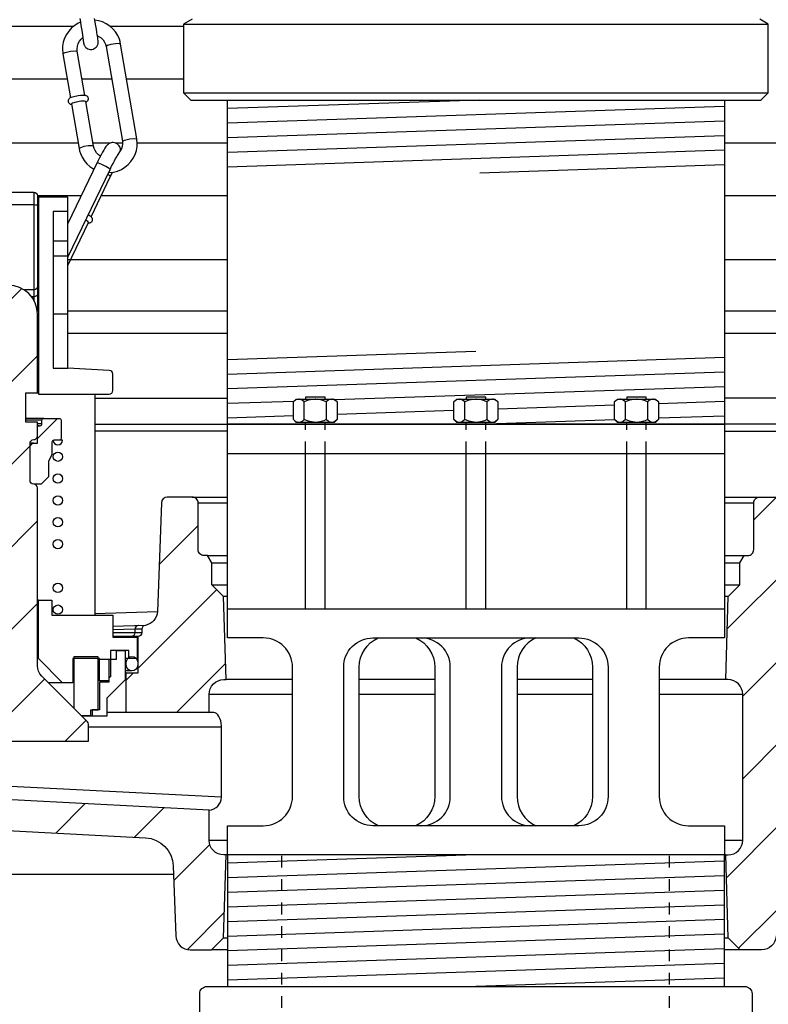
# Model space of a CAD drawing. Extents: x -169 to 7270, y -140 to 2984.
# Tile 51 of 256: x 165.25 to 171.66, y 857.22 to 865.65. Entities that reach past the tile are written whole.
import ezdxf

# ---------------------------------------------------------------- set-up
doc = ezdxf.new("R2010")
doc.units = 0
doc.header["$MEASUREMENT"] = 0
doc.linetypes.add('HIDDEN5', pattern=[0.05, 0.025, -0.025])
for name, color, linetype in [('ADAPTOR', 3, 'CONTINUOUS'), ('FILL-TUBE', 1, 'CONTINUOUS'), ('FRP-SUMP', 2, 'CONTINUOUS'), ('GALV-4-PIPE', 4, 'CONTINUOUS'), ('JACK SCREW', 3, 'CONTINUOUS'), ('MULTI-PORT-SPILL-BUCKET', 1, 'CONTINUOUS'), ('MULTI-PORT-SPILL-BUCKET-HATCH', 7, 'CONTINUOUS'), ('MULTI-PORT-SPILL-BUCKET-SHROUD', 1, 'CONTINUOUS'), ('THREADED-ADAPTOR', 4, 'CONTINUOUS')]:
    doc.layers.add(name, color=color, linetype=linetype)
pattern_1 = [(45, (-7668.807, -328.87903), (-0.35355339, 0.35355339), [])]

msp = doc.modelspace()

# ---------------------------------------------------------------- hatches: boundary and pattern name
at = {"layer": 'MULTI-PORT-SPILL-BUCKET-HATCH', "linetype": 'Continuous'}
h = msp.add_hatch(dxfattribs=at)
h.set_pattern_fill('LINE', color=256, scale=4, angle=45, style=0)
h.set_pattern_definition(pattern_1)
edge = h.paths.add_edge_path()
edge.add_line((164.90538, 863.12839), (164.90538, 862.08615))
edge.add_arc((164.93663, 862.08615), 0.03125, 180, 270.325228)
edge.add_arc((164.93698, 862.02365), 0.03125, 0, 90.325228, ccw=False)
edge.add_line((164.96823, 862.02365), (164.96823, 861.70547))
edge.add_arc((164.93698, 861.70547), 0.03125, 269.674772, 360, ccw=False)
edge.add_arc((164.93663, 861.64297), 0.03125, 89.674772, 180)
edge.add_line((164.90538, 861.64297), (164.90538, 860.12056))
edge.add_arc((164.78038, 860.12056), 0.125, -45.000035, 0, ccw=False)
edge.add_line((164.86876, 860.03217), (164.47775, 859.64115))
edge.add_arc((164.49984, 859.61905), 0.03125, 134.999965, 180)
edge.add_line((164.46859, 859.61905), (164.46859, 859.4754))
edge.add_line((164.46859, 859.4754), (165.84286, 859.4754))
edge.add_line((165.84286, 859.4754), (165.84286, 859.61905))
edge.add_arc((165.81161, 859.61905), 0.03125, 360, 405.000035)
edge.add_line((165.83371, 859.64115), (165.44269, 860.03217))
edge.add_arc((165.53108, 860.12056), 0.125, 180, 225.000035, ccw=False)
edge.add_line((165.40608, 860.12056), (165.40608, 861.64297))
edge.add_arc((165.37483, 861.64297), 0.03125, 0, 90.325228)
edge.add_arc((165.37447, 861.70547), 0.03125, 180, 270.325228, ccw=False)
edge.add_line((165.34322, 861.70547), (165.34322, 862.02365))
edge.add_arc((165.37447, 862.02365), 0.03125, 89.674772, 180, ccw=False)
edge.add_arc((165.37483, 862.08615), 0.03125, 269.674772, 360)
edge.add_line((165.40608, 862.08615), (165.40608, 862.20582))
edge.add_line((165.40608, 862.20582), (165.30594, 862.20582))
edge.add_line((165.30594, 862.20582), (165.30594, 862.45511))
edge.add_line((165.30594, 862.45511), (165.40608, 862.45511))
edge.add_line((165.40608, 862.45511), (165.40608, 863.12839))
edge.add_arc((165.15573, 863.12732), 0.25035, 0.244157, 179.755843)
h = msp.add_hatch(dxfattribs=at)
h.set_pattern_fill('LINE', color=256, scale=4, angle=45, style=0)
h.set_pattern_definition(pattern_1)
edge = h.paths.add_edge_path()
edge.add_line((165.37447, 862.02365), (165.40608, 862.02365))
edge.add_line((165.40608, 862.02365), (165.40608, 862.15823))
edge.add_arc((165.4217, 862.15823), 0.01562, 90, 180, ccw=False)
edge.add_line((165.4217, 862.17386), (165.4288, 862.17386))
edge.add_arc((165.4288, 862.18948), 0.01562, 270, 360)
edge.add_line((165.44443, 862.18948), (165.44443, 862.22109))
edge.add_arc((165.46005, 862.22109), 0.01562, 90, 180, ccw=False)
edge.add_line((165.46005, 862.23671), (165.59286, 862.23671))
edge.add_arc((165.59286, 862.22109), 0.01562, 0, 90, ccw=False)
edge.add_line((165.60849, 862.22109), (165.60849, 862.06484))
edge.add_arc((165.59286, 862.06484), 0.01562, -90, 0, ccw=False)
edge.add_line((165.59286, 862.04922), (165.54635, 862.04922))
edge.add_arc((165.54635, 862.03359), 0.01562, 90, 180)
edge.add_line((165.53072, 862.03359), (165.53072, 861.92457))
edge.add_line((165.53072, 861.92457), (165.49983, 861.87024))
edge.add_line((165.49983, 861.87024), (165.49983, 861.73708))
edge.add_line((165.49983, 861.73708), (165.43697, 861.67422))
edge.add_line((165.43697, 861.67422), (165.37447, 861.67422))
edge.add_arc((165.37447, 861.70547), 0.03125, 180, 270, ccw=False)
edge.add_line((165.34322, 861.70547), (165.34322, 861.9924))
edge.add_arc((165.37447, 861.9924), 0.03125, 90, 180, ccw=False)
h = msp.add_hatch(dxfattribs=at)
h.set_pattern_fill('LINE', color=256, scale=4, angle=45, style=0)
h.set_pattern_definition(pattern_1)
edge = h.paths.add_edge_path()
edge.add_arc((166.99915, 858.62592), 0.125, 180, 270, ccw=False)
edge.add_line((166.87415, 858.62592), (166.87415, 858.88515))
edge.add_line((166.87415, 858.88515), (164.1493, 859.02581))
edge.add_arc((164.15575, 859.15065), 0.125, 180, 267.044976, ccw=False)
edge.add_line((164.03075, 859.15065), (164.03075, 859.59435))
edge.add_arc((164.15575, 859.59435), 0.125, 94.525391, 180, ccw=False)
edge.add_line((164.14588, 859.71897), (164.1458, 860.05813))
edge.add_line((164.1458, 860.05813), (164.04459, 860.05813))
edge.add_line((164.04459, 860.05813), (164.04459, 860.37133))
edge.add_line((164.04459, 860.37133), (163.9061, 860.37133))
edge.add_line((163.9061, 860.37133), (163.9061, 860.37666))
edge.add_line((163.9061, 860.37666), (163.9061, 860.37772))
edge.add_line((163.9061, 860.37772), (163.87308, 860.38092))
edge.add_line((163.87308, 860.38092), (163.84325, 860.39264))
edge.add_line((163.84325, 860.39264), (163.81662, 860.41075))
edge.add_line((163.81662, 860.41075), (163.79637, 860.43632))
edge.add_line((163.79637, 860.43632), (163.78253, 860.46615))
edge.add_line((163.78253, 860.46615), (163.7772, 860.49811))
edge.add_line((163.7772, 860.49811), (163.72076, 862.12737))
edge.add_arc((163.65809, 862.12499), 0.06272, 2.173434, 90.189466)
edge.add_line((163.65788, 862.18771), (163.29035, 862.18771))
edge.add_line((163.29035, 862.18771), (163.2179, 862.06307))
edge.add_line((163.2179, 862.06307), (163.2179, 861.93842))
edge.add_line((163.2179, 861.93842), (163.39759, 861.93842))
edge.add_arc((163.39723, 861.90682), 0.03161, -0.643124, 89.356876, ccw=False)
edge.add_line((163.42884, 861.90646), (163.42884, 860.57055))
edge.add_line((163.42884, 860.57055), (163.49915, 860.50024))
edge.add_line((163.49915, 860.50024), (163.49915, 860.36174))
edge.add_arc((163.74843, 860.36174), 0.24929, 180, 255.438151)
edge.add_arc((163.65573, 859.99947), 0.12467, -0.457939, 76.061689, ccw=False)
edge.add_line((163.78039, 859.99847), (163.78039, 859.01878))
edge.add_arc((164.03039, 859.01878), 0.25, 180, 266.995515)
edge.add_line((164.01729, 858.76912), (166.33107, 858.64768))
edge.add_arc((166.31797, 858.39802), 0.25, 1.999992, 86.995515, ccw=False)
edge.add_line((166.56782, 858.40675), (166.58869, 857.80906))
edge.add_arc((166.71361, 857.81342), 0.125, 182, 270)
edge.add_line((166.71361, 857.68842), (166.89445, 857.68842))
edge.add_line((166.89445, 857.68842), (166.99731, 857.79128))
edge.add_line((166.99731, 857.79128), (167.0194, 858.50092))
h = msp.add_hatch(dxfattribs=at)
h.set_pattern_fill('LINE', color=256, scale=4, angle=45, style=0)
h.set_pattern_definition([(45, (-7804.6095, -300.3843), (-0.35355339, 0.35355339), [])])
edge = h.paths.add_edge_path()
edge.add_line((174.8819, 860.57112), (174.81165, 860.50092))
edge.add_line((174.81165, 860.50092), (174.78056, 860.42156))
edge.add_line((174.78056, 860.42156), (174.72472, 860.35726))
edge.add_line((174.72472, 860.35726), (174.65059, 860.31547))
edge.add_line((174.65059, 860.31547), (174.56667, 860.30095))
edge.add_line((174.56667, 860.30095), (172.05055, 860.30095))
edge.add_line((172.05055, 860.30095), (171.987, 860.29259))
edge.add_line((171.987, 860.29259), (171.92789, 860.26861))
edge.add_line((171.92789, 860.26861), (171.8768, 860.23065))
edge.add_line((171.8768, 860.23065), (171.83718, 860.1809))
edge.add_line((171.83718, 860.1809), (171.81124, 860.12271))
edge.add_line((171.81124, 860.12271), (171.80071, 860.05952))
edge.add_line((171.80071, 860.05952), (171.72212, 857.80906))
edge.add_arc((171.59719, 857.81342), 0.125, 270, 358, ccw=False)
edge.add_line((171.59719, 857.68842), (171.41635, 857.68842))
edge.add_line((171.41635, 857.68842), (171.3135, 857.79128))
edge.add_line((171.3135, 857.79128), (171.2914, 858.50092))
edge.add_line((171.2914, 858.50092), (171.31165, 858.50092))
edge.add_arc((171.31165, 858.62592), 0.125, 270, 360)
edge.add_line((171.43665, 858.62592), (171.43665, 859.87592))
edge.add_arc((171.31165, 859.87592), 0.125, 0, 90)
edge.add_line((171.31165, 860.00092), (171.2914, 860.00092))
edge.add_line((171.2914, 860.00092), (171.3136, 860.71382))
edge.add_line((171.3136, 860.71382), (171.4132, 860.81342))
edge.add_line((171.4132, 860.81342), (171.4132, 861.00092))
edge.add_line((171.4132, 861.00092), (171.44929, 861.06342))
edge.add_line((171.44929, 861.06342), (171.4804, 861.06342))
edge.add_arc((171.48041, 861.11342), 0.05, 269.996427, 360.000659)
edge.add_line((171.5304, 861.11342), (171.5304, 861.51343))
edge.add_arc((171.5804, 861.51343), 0.05, 89.996427, 180.000659, ccw=False)
edge.add_line((171.5804, 861.56342), (171.79462, 861.56342))
edge.add_arc((171.79462, 861.51343), 0.05, 1.99832, 90.004096, ccw=False)
edge.add_line((171.84459, 861.51517), (171.87589, 860.61899))
edge.add_line((171.87589, 860.61899), (171.87634, 860.61339))
edge.add_line((171.87634, 860.61339), (171.87732, 860.60787))
edge.add_line((171.87732, 860.60787), (171.88037, 860.59822))
edge.add_line((171.88037, 860.59822), (171.88499, 860.58923))
edge.add_line((171.88499, 860.58923), (171.89105, 860.58114))
edge.add_line((171.89105, 860.58114), (171.89838, 860.57419))
edge.add_line((171.89838, 860.57419), (171.90678, 860.56857))
edge.add_line((171.90678, 860.56857), (171.916, 860.56442))
edge.add_line((171.916, 860.56442), (171.92578, 860.5619))
edge.add_line((171.92578, 860.5619), (171.93585, 860.56104))
edge.add_line((171.93585, 860.56104), (174.41536, 860.56104))
edge.add_line((174.41536, 860.56104), (174.42696, 860.56158))
edge.add_line((174.42696, 860.56158), (174.43846, 860.56319))
edge.add_line((174.43846, 860.56319), (174.45875, 860.56884))
edge.add_line((174.45875, 860.56884), (174.47783, 860.57778))
edge.add_line((174.47783, 860.57778), (174.49512, 860.58983))
edge.add_line((174.49512, 860.58983), (174.51016, 860.60459))
edge.add_line((174.51016, 860.60459), (174.52249, 860.62169))
edge.add_line((174.52249, 860.62169), (174.5318, 860.64061))
edge.add_line((174.5318, 860.64061), (174.53777, 860.66083))
edge.add_line((174.53777, 860.66083), (174.54029, 860.68176))
edge.add_line((174.54029, 860.68176), (174.5908, 862.1281))
edge.add_arc((174.65326, 862.12592), 0.0625, 90, 178, ccw=False)
edge.add_line((174.65326, 862.18842), (175.02073, 862.18842))
edge.add_line((175.02073, 862.18842), (175.0929, 862.06342))
edge.add_line((175.0929, 862.06342), (175.0929, 861.93842))
edge.add_line((175.0929, 861.93842), (174.91315, 861.93842))
edge.add_arc((174.91315, 861.90717), 0.03125, 90, 180)
edge.add_line((174.8819, 861.90717), (174.8819, 860.57112))
h = msp.add_hatch(dxfattribs=at)
h.set_pattern_fill('LINE', color=256, scale=4, angle=45, style=0)
h.set_pattern_definition(pattern_1)
h.paths.add_polyline_path([(166.99721, 860.71382), (166.8976, 860.81342), (166.8976, 861.00092), (166.86152, 861.06342), (166.8304, 861.06342, -0.4142352), (166.7804, 861.11342), (166.7804, 861.51343, 0.4142352), (166.7304, 861.56342), (166.51619, 861.56342, 0.4040555), (166.46622, 861.51517), (166.43416, 860.59726, -0.3783096), (166.31732, 860.4626, 0.3026228), (166.29811, 860.43376), (166.29811, 860.40152, -0.4142136), (166.26686, 860.37027), (166.26686, 860.05813), (166.16565, 860.05813), (166.16557, 859.71897), (166.87415, 859.71935), (166.87415, 859.87592, -0.4142136), (166.99915, 860.00092), (167.0194, 860.00092)])

# ---------------------------------------------------------------- linework, layer by layer
at = {"layer": 'ADAPTOR', "color": 7}
for p, q in [((166.6554, 865.60991), (171.6554, 865.60991)), ((166.6554, 865.02338), (171.6554, 865.02338))]:
    msp.add_line(p, q, dxfattribs=at)
at = {"layer": 'ADAPTOR', "linetype": 'Continuous'}
for points in [[(166.72912, 865.65265), (166.6554, 865.60991), (166.6554, 865.02338), (166.7179, 864.96088)], [(166.7179, 864.96088), (171.5929, 864.96088), (171.6554, 865.02338), (171.6554, 865.60991), (171.58168, 865.65265)]]:
    msp.add_lwpolyline(points, dxfattribs=at)
at = {"layer": 'FILL-TUBE', "linetype": 'HIDDEN5'}
for p, q in [((167.492, 858.49239), (167.492, 802.73826)), ((170.80647, 858.49239), (170.80647, 696.89884))]:
    msp.add_line(p, q, dxfattribs=at)
at = {"layer": 'FRP-SUMP', "color": 7, "linetype": 'Continuous'}
msp.add_line((161.53562, 858.33715), (166.57025, 858.33715), dxfattribs=at)
at = {"layer": 'GALV-4-PIPE', "color": 7}
for p, q in [((169.19008, 864.96088), (167.0304, 864.88813)), ((171.2804, 864.90621), (167.0304, 864.76306)), ((171.2804, 864.78114), (167.0304, 864.63799)), ((171.2804, 864.65607), (167.0304, 864.51292)), ((171.2804, 864.531), (167.0304, 864.38785)), ((171.2804, 864.40593), (169.19008, 864.33552)), ((167.0304, 862.74158), (169.1554, 862.81316)), ((167.0304, 862.61651), (171.2804, 862.75966)), ((167.0304, 862.49144), (171.2804, 862.63459)), ((167.94968, 862.39733), (171.2804, 862.50952)), ((167.0304, 862.36637), (167.60284, 862.38565)), ((170.71621, 862.36545), (171.2804, 862.38445)), ((167.9696, 862.27293), (168.9679, 862.30656)), ((169.3429, 862.31919), (170.34121, 862.35282)), ((167.0304, 862.2413), (167.5946, 862.2603)), ((169.24915, 862.19096), (170.34121, 862.22775)), ((170.71621, 862.24038), (171.2804, 862.25938))]:
    msp.add_line(p, q, dxfattribs=at)
at = {"layer": 'GALV-4-PIPE', "linetype": 'Continuous'}
msp.add_lwpolyline([(167.0304, 862.1878), (167.0304, 864.96088), (171.2804, 864.96088), (171.2804, 862.1878)], close=True, dxfattribs=at)
at = {"layer": 'JACK SCREW', "color": 2, "linetype": 'Continuous'}
for p, q in [((167.68835, 862.22674), (167.68835, 862.37741)), ((167.87585, 862.37741), (167.87585, 862.22674)), ((169.06165, 862.22674), (169.06165, 862.37741)), ((169.24915, 862.37741), (169.24915, 862.22674)), ((170.43496, 862.22674), (170.43496, 862.37741)), ((170.62246, 862.37741), (170.62246, 862.22674)), ((167.69822, 862.1878), (167.69822, 862.20161)), ((167.86598, 862.1878), (167.86598, 862.20161)), ((169.07152, 862.1878), (169.07152, 862.20161)), ((169.23928, 862.1878), (169.23928, 862.20161)), ((170.44483, 862.1878), (170.44483, 862.20161)), ((170.61259, 862.1878), (170.61259, 862.20161)), ((167.69822, 860.60803), (167.69822, 861.93766)), ((167.86598, 860.60803), (167.86598, 861.93766)), ((169.07152, 860.60803), (169.07152, 861.93766)), ((169.23928, 860.60803), (169.23928, 861.93766)), ((170.44483, 860.60803), (170.44483, 861.93766)), ((170.61259, 860.60803), (170.61259, 861.93766))]:
    msp.add_line(p, q, dxfattribs=at)
at = {"layer": 'JACK SCREW', "color": 1, "linetype": 'HIDDEN5', "ltscale": 0.25}
for p, q in [((167.69822, 861.93766), (167.69822, 862.1878)), ((167.86598, 861.93766), (167.86598, 862.1878)), ((169.07152, 861.93766), (169.07152, 862.1878)), ((169.23928, 861.93766), (169.23928, 862.1878)), ((170.44483, 861.93766), (170.44483, 862.1878)), ((170.61259, 861.93766), (170.61259, 862.1878))]:
    msp.add_line(p, q, dxfattribs=at)
at = {"layer": 'JACK SCREW', "linetype": 'Continuous'}
for p, q in [((167.0304, 861.93766), (171.2804, 861.93766)), ((167.0304, 860.60803), (171.2804, 860.60803))]:
    msp.add_line(p, q, dxfattribs=at)
at = {"layer": 'JACK SCREW', "color": 2, "linetype": 'Continuous'}
for points in [[(167.61972, 862.20161), (167.5946, 862.22674), (167.5946, 862.37741), (167.61972, 862.40253), (167.94448, 862.40253), (167.9696, 862.37741), (167.9696, 862.22674), (167.94448, 862.20161)], [(168.99302, 862.20161), (168.9679, 862.22674), (168.9679, 862.37741), (168.99302, 862.40253), (169.31778, 862.40253), (169.3429, 862.37741), (169.3429, 862.22674), (169.31778, 862.20161)], [(170.36633, 862.20161), (170.34121, 862.22674), (170.34121, 862.37741), (170.36633, 862.40253), (170.69108, 862.40253), (170.71621, 862.37741), (170.71621, 862.22674), (170.69108, 862.20161)]]:
    msp.add_lwpolyline(points, close=True, dxfattribs=at)
for points in [[(167.9696, 862.37741), (167.95006, 862.39358), (167.92861, 862.40253), (167.92273, 862.40253), (167.92273, 862.40253), (167.89836, 862.39538), (167.87585, 862.37741), (167.8548, 862.387), (167.82204, 862.39769), (167.78686, 862.40246), (167.7821, 862.40253), (167.72169, 862.39166), (167.68835, 862.37741), (167.66881, 862.39358), (167.64736, 862.40253), (167.64148, 862.40253), (167.61711, 862.39538), (167.5946, 862.37741)], [(167.86598, 862.40253), (167.86598, 862.41861), (167.69822, 862.41861), (167.69822, 862.40253)], [(169.3429, 862.37741), (169.32336, 862.39358), (169.30191, 862.40253), (169.29603, 862.40253), (169.29603, 862.40253), (169.27166, 862.39538), (169.24915, 862.37741), (169.22811, 862.387), (169.19535, 862.39769), (169.16017, 862.40246), (169.1554, 862.40253), (169.09499, 862.39166), (169.06165, 862.37741), (169.04211, 862.39358), (169.02067, 862.40253), (169.01478, 862.40253), (168.99041, 862.39538), (168.9679, 862.37741)], [(169.23928, 862.40253), (169.23928, 862.41861), (169.07152, 862.41861), (169.07152, 862.40253)], [(170.71621, 862.37741), (170.69666, 862.39358), (170.67522, 862.40253), (170.66933, 862.40253), (170.66933, 862.40253), (170.64496, 862.39538), (170.62246, 862.37741), (170.60141, 862.387), (170.56865, 862.39769), (170.53347, 862.40246), (170.52871, 862.40253), (170.4683, 862.39166), (170.43496, 862.37741), (170.41542, 862.39358), (170.39397, 862.40253), (170.38808, 862.40253), (170.36371, 862.39538), (170.34121, 862.37741)], [(170.61259, 862.40253), (170.61259, 862.41861), (170.44483, 862.41861), (170.44483, 862.40253)], [(167.9696, 862.22674), (167.95006, 862.21057), (167.92861, 862.20161), (167.92273, 862.20161), (167.92273, 862.20161), (167.89836, 862.20877), (167.87585, 862.22674), (167.8548, 862.21715), (167.82204, 862.20645), (167.78686, 862.20168), (167.7821, 862.20161), (167.72169, 862.21249), (167.68835, 862.22674), (167.66881, 862.21057), (167.64736, 862.20161), (167.64148, 862.20161), (167.61711, 862.20877), (167.5946, 862.22674)], [(169.3429, 862.22674), (169.32336, 862.21057), (169.30191, 862.20161), (169.29603, 862.20161), (169.29603, 862.20161), (169.27166, 862.20877), (169.24915, 862.22674), (169.22811, 862.21715), (169.19535, 862.20645), (169.16017, 862.20168), (169.1554, 862.20161), (169.09499, 862.21249), (169.06165, 862.22674), (169.04211, 862.21057), (169.02067, 862.20161), (169.01478, 862.20161), (168.99041, 862.20877), (168.9679, 862.22674)], [(170.71621, 862.22674), (170.69666, 862.21057), (170.67522, 862.20161), (170.66933, 862.20161), (170.66933, 862.20161), (170.64496, 862.20877), (170.62246, 862.22674), (170.60141, 862.21715), (170.56865, 862.20645), (170.53347, 862.20168), (170.52871, 862.20161), (170.4683, 862.21249), (170.43496, 862.22674), (170.41542, 862.21057), (170.39397, 862.20161), (170.38808, 862.20161), (170.36371, 862.20877), (170.34121, 862.22674)]]:
    msp.add_lwpolyline(points, dxfattribs=at)
at = {"layer": 'JACK SCREW', "linetype": 'Continuous'}
for points in [[(171.2804, 862.1878), (171.2804, 860.35803), (170.97343, 860.35803, 0.4142136), (170.72343, 860.10803), (170.72343, 859.00092, 0.4142136), (170.97343, 858.75092), (171.2804, 858.75092), (171.2804, 858.50092), (167.0304, 858.50092), (167.0304, 858.75092), (167.33738, 858.75092, 0.4142136), (167.58738, 859.00092), (167.58738, 860.10803, 0.4142136), (167.33738, 860.35803), (167.0304, 860.35803), (167.0304, 862.1878), (171.2804, 862.1878)], [(168.31945, 858.75092, -0.2981654), (168.15805, 859.00092), (168.15805, 860.10803, -0.2981654), (168.31945, 860.35803)], [(169.99136, 860.35803, -0.2981654), (170.15276, 860.10803), (170.15276, 859.00092, -0.2981654), (169.99136, 858.75092)]]:
    msp.add_lwpolyline(points, format="xyb", dxfattribs=at)
msp.add_lwpolyline([(170.03593, 860.35803, -0.4142136), (170.28593, 860.10803), (170.28593, 859.00092, -0.4142136), (170.03593, 858.75092), (168.27488, 858.75092, -0.4142136), (168.02488, 859.00092), (168.02488, 860.10803, -0.4142136), (168.27488, 860.35803)], format="xyb", close=True, dxfattribs=at)
at = {"layer": 'JACK SCREW', "color": 1, "linetype": 'Continuous'}
for points in [[(168.64208, 860.35803, -0.2981654), (168.80349, 860.10803), (168.80349, 859.00092, -0.2981654), (168.64208, 858.75092)], [(168.68665, 858.75092, 0.4142136), (168.93665, 859.00092), (168.93665, 860.10803, 0.4142136), (168.68665, 860.35803)], [(169.62415, 860.35803, 0.4142136), (169.37415, 860.10803), (169.37415, 859.00092, 0.4142136), (169.62415, 858.75092)], [(169.66872, 860.35803, 0.2981654), (169.50732, 860.10803), (169.50732, 859.00092, 0.2981654), (169.66872, 858.75092)]]:
    msp.add_lwpolyline(points, format="xyb", dxfattribs=at)
at = {"layer": 'MULTI-PORT-SPILL-BUCKET', "color": 1, "linetype": 'Continuous'}
for p, q in [((165.8215, 864.94475), (165.82161, 864.94481)), ((165.54031, 863.75587), (165.66602, 863.75587)), ((165.54031, 863.62909), (165.66602, 863.62909)), ((165.66602, 863.12946), (165.54031, 863.12946)), ((165.89826, 862.44339), (165.89826, 860.55244))]:
    msp.add_line(p, q, dxfattribs=at)
at = {"layer": 'MULTI-PORT-SPILL-BUCKET', "linetype": 'Continuous'}
for p, q in [((165.37483, 864.17347), (165.37483, 863.24845)), ((165.62086, 862.04922), (165.59286, 862.04922)), ((166.16565, 860.05813), (166.15713, 860.05813))]:
    msp.add_line(p, q, dxfattribs=at)
at = {"layer": 'MULTI-PORT-SPILL-BUCKET', "color": 7, "linetype": 'Continuous'}
for p, q in [((165.41567, 864.01154), (165.40608, 864.01154)), ((165.41567, 863.97958), (165.40608, 863.97958)), ((165.40608, 863.6472), (165.41567, 863.6472)), ((165.40608, 863.61524), (165.41567, 863.61524)), ((165.41567, 863.50445), (165.40608, 863.50445)), ((165.40608, 863.2541), (165.41567, 863.2541)), ((165.40608, 863.12946), (165.41567, 863.12946)), ((165.41567, 863.0975), (165.40608, 863.0975)), ((165.40608, 862.698), (165.41354, 862.698)), ((165.41354, 862.698), (165.41567, 862.698)), ((165.40608, 862.45511), (165.41567, 862.45511)), ((165.46005, 862.23671), (165.30594, 862.23671)), ((165.44443, 862.22109), (165.30594, 862.22109)), ((165.44443, 862.18948), (165.40608, 862.18948)), ((165.4217, 862.17386), (165.40608, 862.17386)), ((165.89826, 862.18842), (167.0304, 862.1878)), ((167.0304, 862.12811), (165.89826, 862.12811)), ((175.23044, 862.18842), (171.2804, 862.18842)), ((171.2804, 862.12811), (174.5908, 862.12811)), ((165.37447, 862.02365), (165.34322, 862.02365)), ((166.7304, 861.56342), (167.0304, 861.56342)), ((171.2804, 861.56342), (171.5804, 861.56342)), ((166.7804, 861.51343), (167.0304, 861.51343)), ((171.2804, 861.51343), (171.5304, 861.51343)), ((166.86152, 861.06342), (167.0304, 861.06342)), ((171.2804, 861.06342), (171.44929, 861.06342)), ((166.8976, 861.00092), (167.0304, 861.00092)), ((171.2804, 861.00092), (171.4132, 861.00092)), ((166.8976, 860.81342), (167.0304, 860.81342)), ((171.2804, 860.81342), (171.4132, 860.81342)), ((165.41567, 860.68028), (165.40608, 860.68028)), ((167.0304, 860.71382), (166.99721, 860.71382)), ((171.3136, 860.71382), (171.2804, 860.71382)), ((165.89826, 860.56828), (166.43372, 860.58514)), ((166.32834, 860.46499), (166.0506, 860.45588)), ((165.41567, 860.23497), (165.40608, 860.23497)), ((166.18696, 860.18277), (166.15713, 860.18277)), ((166.16565, 860.14975), (166.15713, 860.14975)), ((166.16565, 860.12524), (166.15713, 860.12524)), ((166.21466, 860.07624), (166.15713, 860.07624)), ((167.58738, 860.00092), (167.0194, 860.00092)), ((168.80349, 860.00092), (168.15805, 860.00092)), ((170.15276, 860.00092), (169.50732, 860.00092)), ((171.2914, 860.00092), (170.72343, 860.00092)), ((165.62127, 859.97503), (165.49983, 859.97503)), ((166.87415, 859.87592), (167.58738, 859.87592)), ((168.15805, 859.87592), (168.80349, 859.87592)), ((169.50732, 859.87592), (170.15276, 859.87592)), ((170.72343, 859.87592), (171.43665, 859.87592)), ((166.16557, 859.71897), (165.99946, 859.71897)), ((166.97978, 859.59471), (165.84286, 859.59471)), ((166.97978, 858.99466), (164.0308, 859.14689)), ((166.87415, 858.62592), (167.0304, 858.62592)), ((171.2804, 858.62592), (171.43665, 858.62592)), ((167.0194, 858.50092), (166.99915, 858.50092)), ((171.2914, 858.50092), (167.0194, 858.50092)), ((166.99731, 857.79128), (167.0304, 857.79128)), ((171.2804, 857.79128), (171.3135, 857.79128)), ((167.0304, 857.68842), (166.89445, 857.68842)), ((171.41635, 857.68842), (171.2804, 857.68842))]:
    msp.add_line(p, q, dxfattribs=at)
at = {"layer": 'MULTI-PORT-SPILL-BUCKET', "color": 1, "linetype": 'Continuous'}
for points in [[(165.76836, 865.66036), (165.77103, 865.64475), (165.77367, 865.62917), (165.7787, 865.59918), (165.78353, 865.56992), (165.78802, 865.54234), (165.80092, 865.44912), (165.80186, 865.44444), (165.80418, 865.43706), (165.80504, 865.43474), (165.80611, 865.43213), (165.80819, 865.42784), (165.81079, 865.42336), (165.81519, 865.41729), (165.82034, 865.41175), (165.82882, 865.40496), (165.83838, 865.39971), (165.84871, 865.39621), (165.8595, 865.39456), (165.87086, 865.39485), (165.88198, 865.3972), (165.89196, 865.40125), (165.9011, 865.40695), (165.90763, 865.4126), (165.91331, 865.41909), (165.91737, 865.42512), (165.9207, 865.43156), (165.92289, 865.4372), (165.92451, 865.44296), (165.92538, 865.44748), (165.92591, 865.45175), (165.92609, 865.45445), (165.92615, 865.45682), (165.92615, 865.45869), (165.92611, 865.46026), (165.92601, 865.46225), (165.92589, 865.46394), (165.92555, 865.46768), (165.92514, 865.47133), (165.92363, 865.48286), (165.92144, 865.49807), (165.91835, 865.51844), (165.91456, 865.54264), (165.91034, 865.56896), (165.90567, 865.59755), (165.90069, 865.62752), (165.89556, 865.65804)], [(166.01432, 864.3399), (166.05674, 864.34455), (166.09118, 864.35379), (166.12396, 864.36779), (166.15442, 864.38628), (166.18192, 864.40888), (166.20589, 864.43512), (166.22586, 864.46448), (166.2414, 864.49633), (166.25221, 864.53007), (166.25805, 864.56498), (166.25884, 864.60026), (166.25768, 864.61479), (166.25566, 864.62929), (166.11728, 865.44072), (166.11281, 865.46146), (166.10663, 865.48159), (166.09251, 865.5138), (166.07389, 865.5438), (166.05115, 865.57089), (166.02477, 865.59446), (165.99526, 865.61409), (165.96323, 865.62938), (165.92931, 865.64), (165.89773, 865.64517)], [(165.76879, 865.6251), (165.75598, 865.61897), (165.72553, 865.60048), (165.69803, 865.57788), (165.67405, 865.55163), (165.65408, 865.52228), (165.63855, 865.49043), (165.62773, 865.45669), (165.6219, 865.42177), (165.6211, 865.3865), (165.62226, 865.37197), (165.62429, 865.35747), (165.68872, 864.97965)], [(165.81195, 865.00066), (165.74751, 865.37849), (165.74621, 865.38882), (165.7458, 865.39913), (165.74808, 865.42197), (165.75466, 865.44414), (165.76558, 865.46503), (165.78035, 865.48353), (165.79427, 865.49588)], [(165.91937, 865.51172), (165.9515, 865.49302), (165.96794, 865.47652), (165.98089, 865.45749), (165.98896, 865.43934), (165.99405, 865.41971), (166.13243, 864.60827), (166.13374, 864.59794), (166.13415, 864.58763), (166.13187, 864.56479), (166.12529, 864.54262), (166.11613, 864.52788)], [(165.82161, 864.94481), (165.82789, 864.94831), (165.83382, 864.95333), (165.83657, 864.95665), (165.83896, 864.96058), (165.84074, 864.96512), (165.84168, 864.97003), (165.84168, 864.97517), (165.84069, 864.98022), (165.83882, 864.98483), (165.83619, 864.98895), (165.83345, 864.99198), (165.83043, 864.99449), (165.82731, 864.99645), (165.82419, 864.99795), (165.82056, 864.99924), (165.81705, 865.00012), (165.8106, 865.0011), (165.80387, 865.00152), (165.79287, 865.00154), (165.78019, 865.00065), (165.77725, 865.00031), (165.77422, 864.99991), (165.75605, 864.99768), (165.75581, 864.99765), (165.75556, 864.99762), (165.74239, 864.99548), (165.72926, 864.99267), (165.71701, 864.98967), (165.70604, 864.98657), (165.69567, 864.98297), (165.68663, 864.97882), (165.6819, 864.97597), (165.67733, 864.97218), (165.67441, 864.96892), (165.67183, 864.96499), (165.66992, 864.96056), (165.66879, 864.95573), (165.66859, 864.95061), (165.66937, 864.94551), (165.67111, 864.94073), (165.67367, 864.93641), (165.67636, 864.93327), (165.67936, 864.93064), (165.68246, 864.92859), (165.68557, 864.92702), (165.68911, 864.92569), (165.69254, 864.92477), (165.69811, 864.92379)], [(165.94512, 864.48209), (165.92845, 864.49374), (165.91201, 864.51024), (165.89906, 864.52928), (165.89099, 864.54742), (165.88589, 864.56705), (165.82084, 864.94852), (165.80906, 864.95212), (165.77622, 864.95032), (165.73625, 864.94334), (165.70602, 864.93411), (165.69761, 864.92751), (165.76267, 864.54603), (165.76714, 864.5253), (165.77332, 864.50517), (165.78744, 864.47296), (165.80605, 864.44296), (165.8288, 864.41587), (165.85518, 864.3923), (165.88985, 864.36982)], [(165.66602, 863.61449), (165.66985, 863.62255), (166.02728, 864.36689), (166.03396, 864.38069), (166.04055, 864.39404), (166.05293, 864.4185), (166.06467, 864.44079), (166.07515, 864.45976), (166.08408, 864.475), (166.08886, 864.48259), (166.09231, 864.48768), (166.11613, 864.52788), (166.11527, 864.54322), (166.11325, 864.55176), (166.10992, 864.56046), (166.1045, 864.56989), (166.09743, 864.5784), (166.0884, 864.58597), (166.0781, 864.59179), (166.06656, 864.59566), (166.05456, 864.59727), (166.04498, 864.59692), (166.03571, 864.59519), (166.02803, 864.59265), (166.02102, 864.58935), (166.01522, 864.58582), (166.01022, 864.58212), (166.00573, 864.57819), (166.00196, 864.57441), (165.99693, 864.56867), (165.99252, 864.56298), (165.98302, 864.54916), (165.97306, 864.53291), (165.96212, 864.51377), (165.95021, 864.49181), (165.93691, 864.46618), (165.92317, 864.43867), (165.91889, 864.4299), (165.9146, 864.421), (165.66602, 863.90334)], [(165.86526, 863.96154), (166.03195, 864.30867), (166.03899, 864.32344), (166.04589, 864.3382), (166.04841, 864.34364)], [(165.66602, 864.00622), (165.54031, 864.00622), (165.54031, 862.6671), (165.66602, 862.6671)], [(165.84146, 863.91131), (165.84809, 863.91058), (165.85235, 863.91056), (165.85697, 863.91117), (165.86146, 863.91252), (165.86595, 863.91471), (165.8698, 863.91759), (165.87311, 863.92118), (165.87575, 863.92544), (165.87754, 863.93009), (165.87837, 863.93458), (165.8784, 863.93924), (165.87742, 863.94428), (165.87588, 863.9487), (165.87438, 863.95155), (165.87268, 863.95407), (165.87041, 863.95687), (165.86806, 863.95931), (165.86282, 863.96389), (165.8568, 863.96831), (165.84105, 863.97821)], [(165.66602, 863.54662), (165.84237, 863.91386), (165.83796, 863.92081), (165.81915, 863.93346)]]:
    msp.add_lwpolyline(points, dxfattribs=at)
at = {"layer": 'MULTI-PORT-SPILL-BUCKET', "color": 7, "linetype": 'Continuous'}
for points in [[(166.11728, 865.44072), (166.10455, 865.44436), (166.07315, 865.44259), (166.03507, 865.4361), (166.00486, 865.42736), (165.99405, 865.41971)], [(165.62429, 865.35747), (165.64275, 865.36785), (165.68875, 865.37832), (165.72991, 865.38221), (165.74751, 865.37848)], [(165.88587, 864.56713), (165.87288, 864.57069), (165.84142, 864.56888), (165.80345, 864.56238), (165.7734, 864.55365), (165.76267, 864.54603)], [(166.13242, 864.60836), (166.15109, 864.61872), (166.19689, 864.62912), (166.23806, 864.63301), (166.25566, 864.62928)], [(166.02728, 864.36689), (166.01866, 864.37653), (165.99181, 864.39281), (165.957, 864.40954), (165.9275, 864.4203), (165.9146, 864.421)], [(166.00853, 864.32786), (166.02665, 864.31575), (166.03196, 864.30867)], [(165.66602, 863.62617), (165.66984, 863.62254)], [(166.29811, 860.43376), (166.23993, 860.43185), (166.0506, 860.42593)], [(166.29811, 860.40152), (166.23987, 860.40152), (166.0506, 860.40197)]]:
    msp.add_lwpolyline(points, dxfattribs=at)
at = {"layer": 'MULTI-PORT-SPILL-BUCKET', "color": 2, "linetype": 'Continuous'}
msp.add_lwpolyline([(164.90656, 863.15186, -0.0671038), (164.90538, 863.16035), (164.90538, 864.14222, -0.4142136), (164.93663, 864.17347), (165.37483, 864.17347, -0.4142136), (165.40608, 864.14222), (165.40608, 863.16035, -0.0707604), (165.40489, 863.15186)], format="xyb", dxfattribs=at)
at = {"layer": 'MULTI-PORT-SPILL-BUCKET', "color": 1, "linetype": 'Continuous'}
msp.add_lwpolyline([(165.66602, 864.13086), (165.41567, 864.13086), (165.41567, 862.44339), (166.01935, 862.44339, 0.4142136), (166.0506, 862.47464), (166.0506, 862.61671, 0.3984842), (166.02104, 862.64791), (165.66602, 862.6671)], format="xyb", close=True, dxfattribs=at)
at = {"layer": 'MULTI-PORT-SPILL-BUCKET', "color": 2, "linetype": 'Continuous'}
for points in [[(164.90538, 864.06161), (164.90964, 864.06374), (164.92136, 864.06588), (164.93663, 864.06694), (165.37483, 864.06694), (165.3901, 864.06588), (165.40182, 864.06374), (165.40608, 864.06161)], [(165.40608, 863.3617), (165.40182, 863.34891), (165.3901, 863.33932), (165.37483, 863.33613), (165.29528, 863.33613)], [(165.35388, 863.28073), (165.37483, 863.28073), (165.3901, 863.28286), (165.40182, 863.28712), (165.40608, 863.29352)]]:
    msp.add_lwpolyline(points, dxfattribs=at)
at = {"layer": 'MULTI-PORT-SPILL-BUCKET', "linetype": 'Continuous'}
for points in [[(164.46859, 859.4754), (165.84286, 859.4754), (165.84286, 859.61905, 0.1989125), (165.83371, 859.64115), (165.44269, 860.03217, -0.1989125), (165.40608, 860.12056), (165.40608, 861.64297, 0.4158771), (165.37465, 861.67422, -0.4158771), (165.34322, 861.70547), (165.34322, 862.02365, -0.4158771), (165.37465, 862.0549, 0.4158771), (165.40608, 862.08615), (165.40608, 862.20582), (165.30594, 862.20582), (165.30594, 862.45511), (165.40608, 862.45511), (165.40608, 863.12839, 0.9957477), (164.90538, 863.12839)], [(166.87415, 859.71935), (166.87415, 859.87592, -0.4142136), (166.99915, 860.00092), (167.0194, 860.00092), (166.99721, 860.71382), (166.8976, 860.81342), (166.8976, 861.00092), (166.86152, 861.06342), (166.8304, 861.06342, -0.4142352), (166.7804, 861.11342), (166.7804, 861.51343, 0.4142352), (166.7304, 861.56342), (166.51619, 861.56342, 0.4040555), (166.46622, 861.51517), (166.43375, 860.58553, -0.3254985), (166.33066, 860.46507), (166.32834, 860.46499, 0.4046463), (166.29811, 860.43376), (166.29811, 860.40152, -0.4142136), (166.26686, 860.37027), (166.0506, 860.37027)], [(171.72212, 857.80906, -0.4040262), (171.59719, 857.68842), (171.41635, 857.68842), (171.3135, 857.79128), (171.2914, 858.50092), (171.31165, 858.50092, 0.4142136), (171.43665, 858.62592), (171.43665, 859.87592, 0.4142136), (171.31165, 860.00092), (171.2914, 860.00092), (171.3136, 860.71382), (171.4132, 860.81342), (171.4132, 861.00092), (171.44929, 861.06342), (171.4804, 861.06342, 0.4142352), (171.5304, 861.11342), (171.5304, 861.51343, -0.4142352), (171.5804, 861.56342), (171.79462, 861.56342, -0.4040555)], [(166.87415, 858.88515, 0.397007), (166.97978, 858.99466), (166.97978, 859.59471), (166.97978, 859.60643), (166.97765, 859.62774), (166.97339, 859.64798), (166.96593, 859.66822), (166.95741, 859.68526), (166.94782, 859.70018), (166.93717, 859.71083), (166.92545, 859.71722), (166.91373, 859.71935), (166.87415, 859.71935), (166.16557, 859.71897), (166.16565, 860.05813), (166.26686, 860.05813), (166.26686, 860.37027)], [(166.99915, 858.50092, -0.4142136), (166.87415, 858.62592), (166.87415, 858.88515), (164.1493, 859.02581, -0.399187)], [(164.01729, 858.76912), (166.33107, 858.64768, -0.3888562), (166.56782, 858.40675), (166.58869, 857.80906, 0.4040262), (166.71361, 857.68842), (166.89445, 857.68842), (166.99731, 857.79128), (167.0194, 858.50092)]]:
    msp.add_lwpolyline(points, format="xyb", dxfattribs=at)
at = {"layer": 'MULTI-PORT-SPILL-BUCKET', "color": 2}
msp.add_lwpolyline([(165.37447, 862.02365), (165.40608, 862.02365), (165.40608, 862.15823, -0.4142136), (165.4217, 862.17386), (165.4288, 862.17386, 0.4142136), (165.44443, 862.18948), (165.44443, 862.22109, -0.4142136), (165.46005, 862.23671), (165.59286, 862.23671, -0.4142136), (165.60849, 862.22109), (165.60849, 862.06484, -0.4142136), (165.59286, 862.04922), (165.54635, 862.04922, 0.4142136), (165.53072, 862.03359), (165.53072, 861.92457), (165.49983, 861.87024), (165.49983, 861.73708), (165.43697, 861.67422), (165.37447, 861.67422, -0.4142136), (165.34322, 861.70547), (165.34322, 861.9924, -0.4142136)], format="xyb", close=True, dxfattribs=at)
at = {"layer": 'MULTI-PORT-SPILL-BUCKET', "color": 1, "linetype": 'Continuous'}
msp.add_lwpolyline([(166.01651, 859.99208), (165.93661, 859.99208), (165.93661, 860.18064), (165.70969, 860.18064), (165.70969, 859.97503), (165.62127, 859.97503), (165.41567, 860.18171), (165.41567, 860.68028), (165.53072, 860.68028), (165.53072, 860.55244), (166.0506, 860.55244), (166.0506, 860.36494), (166.0506, 860.36494), (166.2594, 860.36494), (166.2594, 860.18277), (166.18696, 860.18277), (166.18696, 860.24989), (166.03036, 860.24989), (166.03036, 860.0251), (166.01651, 860.01765)], close=True, dxfattribs=at)
at = {"layer": 'MULTI-PORT-SPILL-BUCKET', "color": 7, "linetype": 'Continuous'}
msp.add_lwpolyline([(166.27248, 860.46316), (166.27016, 860.46308, 0.4046463), (166.23993, 860.43185), (166.23987, 860.40152, -0.4142136), (166.20862, 860.37027)], format="xyb", dxfattribs=at)
at = {"layer": 'MULTI-PORT-SPILL-BUCKET', "color": 2, "linetype": 'Continuous'}
msp.add_lwpolyline([(165.71822, 859.75771), (165.78107, 859.69485), (165.86417, 859.69485), (165.86417, 859.74279), (165.92596, 859.74279), (165.92596, 860.19555), (165.71822, 860.19555), (165.71822, 859.75771)], close=True, dxfattribs=at)
at = {"layer": 'MULTI-PORT-SPILL-BUCKET', "linetype": 'Continuous'}
for points in [[(165.92596, 860.17531), (166.08256, 860.17531), (166.08256, 860.24989), (166.15713, 860.24989), (166.15713, 860.0006), (165.99946, 859.84293), (165.99946, 859.68739), (165.78746, 859.68739)], [(166.01651, 860.17531), (166.01651, 859.98036), (165.93661, 859.98036), (165.93661, 859.74279), (165.87482, 859.74279), (165.87482, 859.68739)]]:
    msp.add_lwpolyline(points, dxfattribs=at)
at = {"layer": 'MULTI-PORT-SPILL-BUCKET', "color": 7, "linetype": 'Continuous'}
msp.add_lwpolyline([(166.16565, 860.12524), (166.16565, 860.14975, -1), (166.26366, 860.14975), (166.26366, 860.12524, -1)], format="xyb", close=True, dxfattribs=at)
for centre in [(165.58091, 861.90915), (165.58091, 861.72192), (165.58091, 861.53479), (165.58091, 861.34772), (165.58091, 861.16061), (165.58091, 860.78656), (165.58091, 860.59995)]:
    msp.add_circle(centre, 0.03996, dxfattribs=at)
msp.add_arc((165.58091, 862.04938), 0.03996, 181.596041, 359.773332, dxfattribs=at)
at = {"layer": 'MULTI-PORT-SPILL-BUCKET-SHROUD', "color": 7, "linetype": 'Continuous'}
for p, q in [((162.90293, 865.59373), (165.71731, 865.59373)), ((166.02559, 865.59373), (166.6554, 865.59373)), ((162.90293, 865.14373), (165.66074, 865.14373)), ((165.78755, 865.14373), (166.04112, 865.14373)), ((166.16793, 865.14373), (166.6554, 865.14373)), ((162.90294, 864.59373), (165.75454, 864.59373)), ((165.88134, 864.59373), (166.03128, 864.59373)), ((166.07231, 864.59373), (166.13391, 864.59373)), ((166.2587, 864.59373), (167.0304, 864.59373)), ((171.2804, 864.59373), (175.40786, 864.59373)), ((165.40604, 864.14373), (165.78145, 864.14373)), ((165.95275, 864.14373), (167.0304, 864.14373)), ((171.2804, 864.14373), (175.40786, 864.14373)), ((165.66602, 863.59639), (167.0304, 863.59639)), ((171.2804, 863.59639), (175.49401, 863.59639)), ((165.66602, 863.15616), (167.0304, 863.15616)), ((171.2804, 863.15616), (174.72769, 863.15616)), ((165.66602, 862.96649), (167.0304, 862.96649)), ((171.2804, 862.96649), (174.6179, 862.96649)), ((165.89826, 862.40935), (167.0304, 862.40935)), ((174.6179, 862.40935), (171.2804, 862.40935))]:
    msp.add_line(p, q, dxfattribs=at)
at = {"layer": 'THREADED-ADAPTOR', "color": 7, "linetype": 'Continuous'}
for p, q in [((169.1554, 858.50092), (167.0304, 858.42935)), ((171.2804, 858.44743), (167.0304, 858.30428)), ((171.2804, 858.32236), (167.0304, 858.1792)), ((171.2804, 858.19729), (167.0304, 858.05413)), ((171.2804, 858.07222), (167.0304, 857.92906)), ((171.2804, 857.94715), (167.0304, 857.80399)), ((171.2804, 857.82207), (167.0304, 857.67892)), ((171.2804, 857.697), (167.0304, 857.55385)), ((171.2804, 857.57193), (167.0304, 857.42878)), ((171.2804, 857.44686), (169.1554, 857.37529))]:
    msp.add_line(p, q, dxfattribs=at)
at = {"layer": 'THREADED-ADAPTOR', "linetype": 'Continuous'}
msp.add_lwpolyline([(171.2804, 857.37529), (171.2804, 858.50092), (167.0304, 858.50092), (167.0304, 857.37529)], dxfattribs=at)
msp.add_lwpolyline([(171.45401, 855.87529), (166.85679, 855.87529, -0.4142136), (166.79429, 855.93779), (166.79429, 857.31279, -0.4142136), (166.85679, 857.37529), (171.45401, 857.37529, -0.4142136), (171.51651, 857.31279), (171.51651, 855.93779, -0.4142136)], format="xyb", close=True, dxfattribs=at)

doc.saveas('drawing.dxf')
